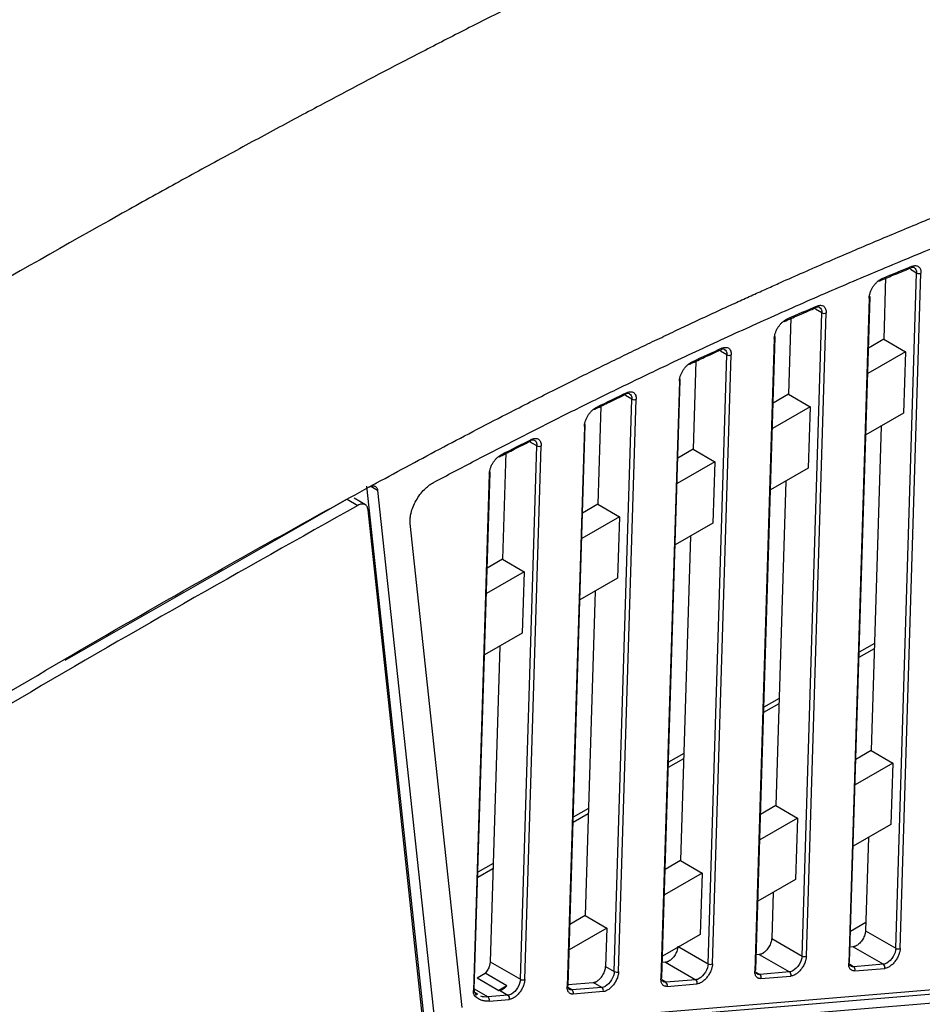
# Model space of a CAD drawing. Header units: millimetres. Extents: x -0.57 to 0.95, y -0.4 to 0.71.
# Tile 185 of 256: x 0.7953 to 0.8543, y -0.1688 to -0.1045. Entities that reach past the tile are written whole.
import ezdxf

# ---------------------------------------------------------------- set-up
doc = ezdxf.new("R2010")
doc.units = ezdxf.units.MM
doc.layers.add('FORMAT', color=7, linetype='Continuous')

msp = doc.modelspace()

# ---------------------------------------------------------------- linework, layer by layer
at = {"layer": 'FORMAT', "color": 7, "linetype": 'Continuous', "lineweight": 25}
for p, q in [((0.85391, -0.12105), (0.853502, -0.120815)), ((0.853542, -0.12071), (0.853554, -0.120706)), ((0.851499, -0.121556), (0.851577, -0.121517)), ((0.851886, -0.12132), (0.851761, -0.125376)), ((0.852553, -0.165165), (0.85391, -0.12105)), ((0.852836, -0.165171), (0.854193, -0.121056)), ((0.850809, -0.122681), (0.849472, -0.166149)), ((0.84953, -0.166067), (0.850867, -0.122599)), ((0.847718, -0.123643), (0.847306, -0.123405)), ((0.845692, -0.123972), (0.845539, -0.128968)), ((0.846425, -0.165673), (0.847718, -0.123643)), ((0.846708, -0.165678), (0.848001, -0.123649)), ((0.845306, -0.124198), (0.845373, -0.124164)), ((0.844616, -0.125323), (0.843344, -0.166656)), ((0.843403, -0.166575), (0.844674, -0.125242)), ((0.851761, -0.125376), (0.850764, -0.125952)), ((0.851761, -0.125376), (0.853176, -0.126193)), ((0.840298, -0.16618), (0.841522, -0.12639)), ((0.840581, -0.166186), (0.841804, -0.126396)), ((0.841522, -0.12639), (0.841104, -0.126149)), ((0.853176, -0.126193), (0.850713, -0.127614)), ((0.853176, -0.126193), (0.853052, -0.130204)), ((0.839065, -0.126954), (0.839216, -0.126884)), ((0.839108, -0.126994), (0.839164, -0.126965)), ((0.839493, -0.126813), (0.839316, -0.132561)), ((0.838418, -0.128118), (0.837217, -0.167163)), ((0.837275, -0.167082), (0.838476, -0.128037)), ((0.83417, -0.166687), (0.83532, -0.129289)), ((0.834453, -0.166693), (0.835603, -0.129295)), ((0.83532, -0.129289), (0.834895, -0.129043)), ((0.845539, -0.128968), (0.844542, -0.129544)), ((0.845539, -0.128968), (0.846953, -0.129785)), ((0.832905, -0.129941), (0.83295, -0.129917)), ((0.833291, -0.129752), (0.833094, -0.136153)), ((0.846953, -0.129785), (0.844491, -0.131207)), ((0.846953, -0.129785), (0.84683, -0.133796)), ((0.853052, -0.130204), (0.85059, -0.131626)), ((0.832215, -0.131065), (0.831089, -0.167671)), ((0.831148, -0.16759), (0.832273, -0.130984)), ((0.851587, -0.13105), (0.850934, -0.152253)), ((0.828043, -0.167195), (0.829115, -0.132339)), ((0.828325, -0.1672), (0.829397, -0.132345)), ((0.829115, -0.132339), (0.828681, -0.132089)), ((0.826698, -0.133038), (0.826731, -0.133021)), ((0.826739, -0.132953), (0.826781, -0.13293)), ((0.827085, -0.13278), (0.826871, -0.139745)), ((0.839316, -0.132561), (0.838319, -0.133136)), ((0.839316, -0.132561), (0.840731, -0.133377)), ((0.840731, -0.133377), (0.838268, -0.134799)), ((0.840731, -0.133377), (0.840607, -0.137389)), ((0.84683, -0.133796), (0.844367, -0.135218)), ((0.826008, -0.134163), (0.824969, -0.167931)), ((0.825028, -0.167849), (0.826066, -0.134082)), ((0.821774, -0.169927), (0.81802, -0.134973)), ((0.818713, -0.135259), (0.818262, -0.134998)), ((0.845364, -0.134642), (0.844712, -0.155845)), ((0.818713, -0.135259), (0.822481, -0.170335)), ((0.816722, -0.13582), (0.798301, -0.146356)), ((0.816722, -0.13582), (0.817429, -0.136228)), ((0.817914, -0.13619), (0.817181, -0.135767)), ((0.833094, -0.136153), (0.832097, -0.136728)), ((0.833094, -0.136153), (0.834508, -0.136969)), ((0.821778, -0.170856), (0.81809, -0.136519)), ((0.834508, -0.136969), (0.832046, -0.138391)), ((0.834508, -0.136969), (0.834385, -0.140981)), ((0.824239, -0.169033), (0.820843, -0.137419)), ((0.840607, -0.137389), (0.838145, -0.13881)), ((0.839142, -0.138235), (0.83849, -0.159438)), ((0.826871, -0.139745), (0.825874, -0.140321)), ((0.826871, -0.139745), (0.828286, -0.140562)), ((0.828286, -0.140562), (0.825823, -0.141983)), ((0.828286, -0.140562), (0.828162, -0.144573)), ((0.834385, -0.140981), (0.831922, -0.142402)), ((0.832919, -0.141827), (0.832267, -0.16303)), ((0.828162, -0.144573), (0.8257, -0.145995)), ((0.85115, -0.145253), (0.850153, -0.145828)), ((0.826697, -0.145419), (0.826062, -0.166051)), ((0.851139, -0.145597), (0.850142, -0.146172)), ((0.844917, -0.149189), (0.84392, -0.149764)), ((0.844927, -0.148845), (0.84393, -0.14942)), ((0.838705, -0.152437), (0.837708, -0.153012)), ((0.850934, -0.152253), (0.849938, -0.152829)), ((0.850934, -0.152253), (0.852349, -0.15307)), ((0.838694, -0.152781), (0.837697, -0.153357)), ((0.852349, -0.15307), (0.849886, -0.154491)), ((0.852349, -0.15307), (0.852226, -0.157081)), ((0.832482, -0.156029), (0.831485, -0.156604)), ((0.844712, -0.155845), (0.843715, -0.156421)), ((0.844712, -0.155845), (0.846126, -0.156662)), ((0.832472, -0.156373), (0.831475, -0.156949)), ((0.846126, -0.156662), (0.843664, -0.158083)), ((0.846126, -0.156662), (0.846003, -0.160673)), ((0.852226, -0.157081), (0.849763, -0.158503)), ((0.85076, -0.157927), (0.850572, -0.164022)), ((0.83849, -0.159438), (0.837493, -0.160013)), ((0.83849, -0.159438), (0.839904, -0.160254)), ((0.826249, -0.159965), (0.825252, -0.160541)), ((0.82626, -0.159621), (0.825263, -0.160197)), ((0.839904, -0.160254), (0.837441, -0.161676)), ((0.839904, -0.160254), (0.839781, -0.164266)), ((0.846003, -0.160673), (0.843541, -0.162095)), ((0.844537, -0.161519), (0.844445, -0.164529)), ((0.832267, -0.16303), (0.83127, -0.163605)), ((0.832267, -0.16303), (0.833681, -0.163846)), ((0.825425, -0.170312), (0.905531, -0.163678)), ((0.825509, -0.170581), (0.905891, -0.163925)), ((0.833681, -0.163846), (0.831219, -0.165268)), ((0.833681, -0.163846), (0.833604, -0.166361)), ((0.849593, -0.164038), (0.85059, -0.163462)), ((0.850572, -0.164022), (0.852553, -0.165165)), ((0.906806, -0.164454), (0.826425, -0.17111)), ((0.839781, -0.164266), (0.837318, -0.165687)), ((0.844445, -0.164529), (0.846425, -0.165673)), ((0.838381, -0.165073), (0.840298, -0.16618)), ((0.849762, -0.165067), (0.849561, -0.165084)), ((0.849762, -0.165067), (0.851738, -0.166208)), ((0.843635, -0.165575), (0.843433, -0.165591)), ((0.843635, -0.165575), (0.845611, -0.166715)), ((0.826062, -0.166051), (0.828043, -0.167195)), ((0.833604, -0.166361), (0.83417, -0.166687)), ((0.837507, -0.166082), (0.837305, -0.166099)), ((0.837507, -0.166082), (0.839483, -0.167223)), ((0.849788, -0.166369), (0.84952, -0.166214)), ((0.851738, -0.166208), (0.849788, -0.166369)), ((0.849873, -0.166639), (0.851823, -0.166478)), ((0.825217, -0.1671), (0.825738, -0.166799)), ((0.825217, -0.1671), (0.826631, -0.167916)), ((0.827152, -0.167616), (0.825738, -0.166799)), ((0.837533, -0.167384), (0.837265, -0.167229)), ((0.839483, -0.167223), (0.837533, -0.167384)), ((0.843661, -0.166877), (0.843392, -0.166722)), ((0.845611, -0.166715), (0.843661, -0.166877)), ((0.843746, -0.167146), (0.845695, -0.166985)), ((0.82592, -0.168346), (0.825037, -0.167836)), ((0.827152, -0.167616), (0.826631, -0.167916)), ((0.831406, -0.167892), (0.831137, -0.167736)), ((0.831149, -0.167542), (0.832794, -0.167406)), ((0.833355, -0.16773), (0.831406, -0.167892)), ((0.833355, -0.16773), (0.832794, -0.167406)), ((0.837618, -0.167654), (0.839568, -0.167492)), ((0.825259, -0.168189), (0.825076, -0.168087)), ((0.827228, -0.168238), (0.82592, -0.168346)), ((0.826005, -0.168615), (0.827312, -0.168507)), ((0.826631, -0.167916), (0.826666, -0.167913)), ((0.826666, -0.167913), (0.827228, -0.168238)), ((0.83344, -0.168), (0.83149, -0.168161))]:
    msp.add_line(p, q, dxfattribs=at)
at = {"layer": 'FORMAT', "color": 7, "linetype": 'Continuous', "lineweight": 25, "flags": 128}
msp.add_lwpolyline([(0.851529, -0.121523), (0.851508, -0.121518), (0.851491, -0.121511)], dxfattribs=at)
at = {"layer": 'FORMAT', "color": 7, "linetype": 'Continuous', "lineweight": 25}
for centre, radius, start, end in [((0.853497, -0.1206), 0.0001197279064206, 298.374949, 355.749165), ((0.851458, -0.121482), 8.2973285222e-05, 249.843392, 8.245825), ((0.851527, -0.121413), 0.0001152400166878, 295.950543, 356.918452), ((0.854056, -0.12079), 0.0002984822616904, 240.577995, 297.134221), ((0.850776, -0.122598), 8.88013980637e-05, 291.593826, 45.568911), ((0.847294, -0.123202), 0.0001162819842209, 299.181692, 356.848145), ((0.845265, -0.124124), 8.29732852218e-05, 249.843392, 8.245825), ((0.84534, -0.124052), 0.0001198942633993, 245.012974, 266.372589), ((0.845322, -0.124064), 0.0001119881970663, 297.131768, 358.02432), ((0.847865, -0.123383), 0.0002984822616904, 240.577995, 297.134221), ((0.844583, -0.12524), 8.88013980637e-05, 291.593826, 45.568911), ((0.841086, -0.125958), 0.0001128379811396, 299.973035, 357.974764), ((0.841668, -0.12613), 0.0002984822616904, 240.577995, 297.134221), ((0.839067, -0.12692), 8.2973285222e-05, 249.843392, 8.245825), ((0.839129, -0.126857), 0.0001154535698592, 246.357316, 270.811301), ((0.839112, -0.126869), 0.000108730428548, 298.290047, 359.160085), ((0.838385, -0.128036), 8.88013980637e-05, 291.593826, 45.568911), ((0.834873, -0.128866), 0.000109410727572, 300.747501, 359.127223), ((0.835467, -0.129029), 0.0002984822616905, 240.577995, 297.134221), ((0.832864, -0.129867), 8.2973285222e-05, 249.843392, 8.245825), ((0.832914, -0.129814), 0.0001109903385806, 247.598665, 275.371498), ((0.832898, -0.129825), 0.0001054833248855, 299.410532, 0.322478), ((0.832182, -0.130983), 8.88013980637e-05, 291.593826, 45.568911), ((0.828656, -0.131926), 0.0001059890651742, 301.509577, 0.312532), ((0.829261, -0.132079), 0.0002984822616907, 240.577995, 297.134221), ((0.826657, -0.132965), 8.29732852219e-05, 249.843392, 8.245825), ((0.826693, -0.132927), 0.0001023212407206, 248.092851, 280.792828), ((0.826679, -0.132932), 0.0001022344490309, 300.535881, 1.521807), ((0.825975, -0.13408), 8.88013980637e-05, 291.593826, 45.568911), ((0.8527, -0.164905), 0.0002984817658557, 240.577963, 297.134605), ((0.846572, -0.165413), 0.0002984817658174, 240.577963, 297.134605), ((0.840444, -0.16592), 0.000298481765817, 240.577963, 297.134605), ((0.843301, -0.166563), 0.0001022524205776, 294.88078, 353.472252), ((0.849429, -0.166056), 0.0001022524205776, 294.88078, 353.472252), ((0.849656, -0.166559), 0.000231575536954, 339.838433, 55.046686), ((0.851605, -0.166398), 0.0002315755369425, 339.838433, 55.046686), ((0.828189, -0.166935), 0.0002984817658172, 240.577963, 297.134605), ((0.834317, -0.166427), 0.0002984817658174, 240.577963, 297.134605), ((0.837174, -0.167071), 0.0001022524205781, 294.88078, 353.472252), ((0.83935, -0.167413), 0.0002315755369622, 339.838433, 55.046686), ((0.843528, -0.167067), 0.0002315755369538, 339.838433, 55.046686), ((0.845478, -0.166905), 0.0002315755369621, 339.838433, 55.046686), ((0.824926, -0.167838), 0.000102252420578, 294.88078, 353.472252), ((0.831046, -0.167578), 0.0001022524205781, 294.88078, 353.472252), ((0.831273, -0.168081), 0.0002315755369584, 339.838433, 55.046686), ((0.833223, -0.16792), 0.0002315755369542, 339.838433, 55.046686), ((0.837401, -0.167574), 0.000231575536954, 339.838433, 55.046686), ((0.824967, -0.168225), 0.0001800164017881, 320.443338, 37.36506), ((0.825788, -0.168536), 0.0002315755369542, 339.838433, 55.046686), ((0.827095, -0.168427), 0.0002315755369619, 339.838433, 55.046686)]:
    msp.add_arc(centre, radius, start, end, dxfattribs=at)
for points, knots in [([(0.8377182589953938, -0.0985971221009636), (0.8373000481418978, -0.0987962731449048), (0.8362674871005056, -0.0992879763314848), (0.8344227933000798, -0.1001763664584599), (0.831986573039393, -0.1013632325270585), (0.8292195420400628, -0.1027319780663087), (0.8263078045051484, -0.1041949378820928), (0.823439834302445, -0.1056553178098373), (0.8215133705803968, -0.1066533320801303), (0.8205454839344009, -0.1071547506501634)], [0, 0, 0, 0, 0.0733806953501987, 0.1811766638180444, 0.3233894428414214, 0.5000216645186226, 0.6650626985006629, 0.83172206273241, 1, 1, 1, 1]), ([(0.8223546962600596, -0.1347412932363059), (0.8228086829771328, -0.134500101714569), (0.8237171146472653, -0.1340174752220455), (0.8250798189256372, -0.1333026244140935), (0.8264434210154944, -0.1325939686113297), (0.8278078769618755, -0.1318921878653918), (0.8291731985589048, -0.1311970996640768), (0.8305393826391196, -0.130508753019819), (0.8319064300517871, -0.1298271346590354), (0.8332743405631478, -0.1291522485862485), (0.8346431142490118, -0.1284840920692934), (0.8360127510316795, -0.1278226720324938), (0.8381779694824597, -0.126788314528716), (0.841135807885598, -0.1254044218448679), (0.8448815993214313, -0.1237063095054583), (0.8486207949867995, -0.1220656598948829), (0.8520175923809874, -0.1206249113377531), (0.855073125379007, -0.1193677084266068), (0.8577884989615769, -0.1182797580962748), (0.8604976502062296, -0.1172236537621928), (0.8632005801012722, -0.1161993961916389), (0.8658972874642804, -0.1152069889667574), (0.8685877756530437, -0.1142464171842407), (0.8712720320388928, -0.1133177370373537), (0.8739501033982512, -0.1124207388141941), (0.8766218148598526, -0.1115562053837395), (0.8792878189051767, -0.1107212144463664), (0.8810594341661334, -0.1101916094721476), (0.8819453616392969, -0.1099267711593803)], [0, 0, 0, 0, 0.0225214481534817, 0.0450656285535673, 0.0676330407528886, 0.0902241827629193, 0.1128395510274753, 0.1354796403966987, 0.1581449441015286, 0.1808359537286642, 0.2035531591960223, 0.2262970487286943, 0.2490681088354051, 0.3114801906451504, 0.3738940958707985, 0.4363200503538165, 0.4987682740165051, 0.544393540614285, 0.5899950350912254, 0.6355767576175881, 0.6811427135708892, 0.726696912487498, 0.7722433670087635, 0.8177860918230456, 0.8633291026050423, 0.9088764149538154, 0.9544320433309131, 1, 1, 1, 1]), ([(0.8149642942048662, -0.1100927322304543), (0.8144599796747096, -0.1103616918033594), (0.8134396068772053, -0.110905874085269), (0.8118890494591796, -0.1117392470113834), (0.810301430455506, -0.1125973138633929), (0.808676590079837, -0.1134808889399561), (0.8070141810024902, -0.1143900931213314), (0.8053153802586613, -0.1153251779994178), (0.803580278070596, -0.1162859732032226), (0.8024108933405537, -0.1169389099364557), (0.8018202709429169, -0.1172686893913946)], [0, 0, 0, 0, 0.1155874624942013, 0.2338665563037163, 0.3548339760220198, 0.4784859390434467, 0.6048190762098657, 0.7338464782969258, 0.8655735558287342, 1, 1, 1, 1]), ([(0.8450175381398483, -0.1216681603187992), (0.8455190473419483, -0.1214459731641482), (0.8465229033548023, -0.1210012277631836), (0.8480284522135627, -0.120344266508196), (0.849535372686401, -0.119694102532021), (0.8510435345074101, -0.1190514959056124), (0.8525528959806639, -0.118416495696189), (0.854063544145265, -0.1177884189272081), (0.8550703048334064, -0.1173766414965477), (0.8555741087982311, -0.1171705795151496)], [0, 0, 0, 0, 0.1421408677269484, 0.2845191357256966, 0.4271356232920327, 0.5699911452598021, 0.7130865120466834, 0.8564225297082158, 0.9999999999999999, 0.9999999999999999, 0.9999999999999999, 0.9999999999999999]), ([(0.8515804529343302, -0.1215157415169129), (0.851878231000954, -0.1213925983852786), (0.8525363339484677, -0.1211204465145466), (0.8531938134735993, -0.120852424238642), (0.8535537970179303, -0.1207056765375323)], [0, 0, 0, 0, 0.4524794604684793, 1, 1, 1, 1]), ([(0.8536000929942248, -0.12065992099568), (0.8536007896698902, -0.1206597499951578), (0.8536599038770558, -0.1206452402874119), (0.8537203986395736, -0.1206538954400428), (0.8537562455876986, -0.12069343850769), (0.8537587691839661, -0.1206962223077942)], [0, 0, 0, 0, 0.0109646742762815, 0.930372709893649, 1, 1, 1, 1]), ([(0.8536163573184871, -0.120609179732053), (0.8536362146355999, -0.1206016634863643), (0.8536757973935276, -0.1205866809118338), (0.8537334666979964, -0.1205723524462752), (0.8537894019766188, -0.120564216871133), (0.8538633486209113, -0.1205622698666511), (0.8539507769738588, -0.1205776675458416), (0.854040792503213, -0.120626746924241), (0.8541128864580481, -0.1207031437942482), (0.8541619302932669, -0.1208036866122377), (0.854190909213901, -0.1209211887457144), (0.8541920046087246, -0.1210107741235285), (0.8541925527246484, -0.1210556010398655)], [0, 0, 0, 0, 0.0606529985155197, 0.1209031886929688, 0.1812006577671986, 0.2419944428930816, 0.3708152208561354, 0.500018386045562, 0.6288673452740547, 0.7580972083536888, 0.8789561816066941, 1, 1, 1, 1]), ([(0.8537587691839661, -0.1206962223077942), (0.8537999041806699, -0.1207293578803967), (0.8538653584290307, -0.1207820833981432), (0.8539068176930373, -0.120915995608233), (0.8539087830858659, -0.1210044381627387), (0.8539097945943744, -0.1210499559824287)], [0, 0, 0, 0, 0.4508309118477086, 0.7173647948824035, 1, 1, 1, 1]), ([(0.8508087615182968, -0.1226805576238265), (0.8508101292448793, -0.1226549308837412), (0.8508128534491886, -0.1226038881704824), (0.8508248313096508, -0.1225235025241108), (0.8508426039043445, -0.1224410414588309), (0.8508757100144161, -0.1223244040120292), (0.8509340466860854, -0.1221724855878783), (0.8510298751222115, -0.1219921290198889), (0.8511453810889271, -0.1218227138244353), (0.8512733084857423, -0.1216770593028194), (0.8514067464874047, -0.1215552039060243), (0.8514957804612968, -0.1214985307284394), (0.8515403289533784, -0.1214701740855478)], [0, 0, 0, 0, 0.0602749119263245, 0.1200540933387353, 0.1798759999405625, 0.2402779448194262, 0.3700885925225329, 0.5002277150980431, 0.6300074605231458, 0.7601156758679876, 0.8799729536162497, 1, 1, 1, 1]), ([(0.8515403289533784, -0.1214701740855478), (0.8515573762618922, -0.1214606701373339), (0.8515914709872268, -0.1214416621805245), (0.8516251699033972, -0.1214269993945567), (0.8516420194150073, -0.1214196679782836)], [0, 0, 0, 0, 0.4999984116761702, 1, 1, 1, 1]), ([(0.827393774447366, -0.1301293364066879), (0.82788595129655, -0.1298776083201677), (0.8288561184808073, -0.129381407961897), (0.8302892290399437, -0.1286583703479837), (0.8316791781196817, -0.1279639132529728), (0.8330259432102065, -0.1272980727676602), (0.8343295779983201, -0.126659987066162), (0.8355901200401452, -0.1260490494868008), (0.8368076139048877, -0.1254646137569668), (0.8379821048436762, -0.1249060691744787), (0.8391136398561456, -0.1243728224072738), (0.8402022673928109, -0.1238642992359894), (0.8412480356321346, -0.1233799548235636), (0.8422509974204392, -0.1229192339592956), (0.8432111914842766, -0.1224817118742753), (0.8441287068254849, -0.1220666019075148), (0.8447259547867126, -0.1217988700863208), (0.8450175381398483, -0.1216681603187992)], [0, 0, 0, 0, 0.0835128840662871, 0.1646185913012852, 0.2433173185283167, 0.319609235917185, 0.3934944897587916, 0.4649732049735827, 0.5340454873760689, 0.6007114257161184, 0.6649710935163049, 0.7268245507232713, 0.7862718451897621, 0.8433130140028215, 0.8979480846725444, 0.9501770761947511, 1, 1, 1, 1]), ([(0.845375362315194, -0.1241630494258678), (0.8456733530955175, -0.1240325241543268), (0.8463319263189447, -0.1237440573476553), (0.8469899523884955, -0.1234596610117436), (0.84735023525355, -0.1233039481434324)], [0, 0, 0, 0, 0.4524793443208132, 1, 1, 1, 1]), ([(0.8472500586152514, -0.123294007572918), (0.8473010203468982, -0.1232777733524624), (0.8474120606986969, -0.1232424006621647), (0.8475245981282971, -0.1232455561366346), (0.8475623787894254, -0.1232867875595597), (0.8475660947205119, -0.1232908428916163)], [0, 0, 0, 0, 0.4333701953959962, 0.9442689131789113, 1, 1, 1, 1]), ([(0.8474097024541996, -0.1232087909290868), (0.8474299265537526, -0.1232006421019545), (0.8474702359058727, -0.1231844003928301), (0.8475290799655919, -0.1231683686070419), (0.8475862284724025, -0.1231586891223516), (0.8476619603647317, -0.1231548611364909), (0.8477517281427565, -0.1231684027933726), (0.8478443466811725, -0.1232163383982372), (0.8479186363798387, -0.1232925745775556), (0.8479691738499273, -0.1233938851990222), (0.8479990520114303, -0.1235127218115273), (0.8480002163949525, -0.1236035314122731), (0.8480007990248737, -0.1236489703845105)], [0, 0, 0, 0, 0.0605981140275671, 0.1207801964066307, 0.1810087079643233, 0.2417450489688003, 0.3706944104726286, 0.500020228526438, 0.6289982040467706, 0.7583513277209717, 0.8790847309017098, 1, 1, 1, 1]), ([(0.8475660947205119, -0.1232908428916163), (0.8476070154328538, -0.1233227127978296), (0.8476728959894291, -0.1233740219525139), (0.8477148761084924, -0.1235075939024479), (0.8477169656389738, -0.1235972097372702), (0.8477180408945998, -0.1236433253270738)], [0, 0, 0, 0, 0.44314757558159, 0.7134482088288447, 1, 1, 1, 1]), ([(0.8446155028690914, -0.1253228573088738), (0.8446168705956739, -0.1252972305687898), (0.8446195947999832, -0.1252461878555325), (0.8446315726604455, -0.125165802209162), (0.8446493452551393, -0.1250833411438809), (0.8446824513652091, -0.1249667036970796), (0.8447407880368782, -0.1248147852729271), (0.8448366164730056, -0.1246344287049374), (0.8449521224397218, -0.1244650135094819), (0.8450800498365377, -0.1243193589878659), (0.8452134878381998, -0.1241975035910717), (0.8453025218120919, -0.1241408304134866), (0.845347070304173, -0.1241124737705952)], [0, 0, 0, 0, 0.0602749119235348, 0.1200540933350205, 0.1798759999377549, 0.2402779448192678, 0.3700885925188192, 0.5002277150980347, 0.6300074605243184, 0.760115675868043, 0.8799729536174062, 1, 1, 1, 1]), ([(0.845347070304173, -0.1241124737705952), (0.8453616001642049, -0.1241043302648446), (0.8453906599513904, -0.1240880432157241), (0.8454194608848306, -0.1240748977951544), (0.8454338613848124, -0.1240683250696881)], [0, 0, 0, 0, 0.4999988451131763, 1, 1, 1, 1]), ([(0.8391654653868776, -0.1269637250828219), (0.839463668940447, -0.1268258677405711), (0.8401227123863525, -0.1265211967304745), (0.840781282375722, -0.1262205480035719), (0.8411418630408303, -0.1260559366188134)], [0, 0, 0, 0, 0.4524793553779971, 1, 1, 1, 1]), ([(0.8411862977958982, -0.126004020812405), (0.8411898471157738, -0.1260029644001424), (0.8412543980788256, -0.1259837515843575), (0.8413240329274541, -0.1259910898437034), (0.8413638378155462, -0.1260335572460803), (0.8413687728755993, -0.1260388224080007)], [0, 0, 0, 0, 0.0484983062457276, 0.8820316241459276, 1, 1, 1, 1]), ([(0.841198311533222, -0.1259621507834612), (0.8412188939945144, -0.1259533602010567), (0.8412599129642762, -0.1259358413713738), (0.8413199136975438, -0.1259180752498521), (0.8413782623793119, -0.1259068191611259), (0.841455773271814, -0.1259010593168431), (0.8415478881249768, -0.1259126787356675), (0.8416431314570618, -0.1259594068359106), (0.8417196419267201, -0.126035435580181), (0.8417716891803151, -0.1261374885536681), (0.8418024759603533, -0.1262576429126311), (0.8418037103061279, -0.1263496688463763), (0.84180432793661, -0.1263957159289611)], [0, 0, 0, 0, 0.060542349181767, 0.120655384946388, 0.1808140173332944, 0.2414920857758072, 0.3705717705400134, 0.5000221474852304, 0.6291308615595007, 0.7586091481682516, 0.8792150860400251, 1, 1, 1, 1]), ([(0.8413687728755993, -0.1260388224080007), (0.8414094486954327, -0.1260694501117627), (0.8414757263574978, -0.1261193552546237), (0.8415182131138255, -0.1262525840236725), (0.8415204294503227, -0.1263433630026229), (0.8415215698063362, -0.1263900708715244)], [0, 0, 0, 0, 0.4354488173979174, 0.7095254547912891, 1, 1, 1, 1]), ([(0.8384175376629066, -0.128118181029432), (0.8384189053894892, -0.1280925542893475), (0.8384216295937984, -0.1280415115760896), (0.8384336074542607, -0.1279611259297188), (0.8384513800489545, -0.1278786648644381), (0.8384844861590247, -0.1277620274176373), (0.8385428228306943, -0.1276101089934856), (0.8386386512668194, -0.1274297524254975), (0.838754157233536, -0.1272603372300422), (0.8388820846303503, -0.1271146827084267), (0.8390155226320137, -0.1269928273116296), (0.839104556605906, -0.1269361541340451), (0.8391491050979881, -0.1269077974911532)], [0, 0, 0, 0, 0.0602749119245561, 0.1200540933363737, 0.1798759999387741, 0.2402779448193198, 0.3700885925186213, 0.5002277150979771, 0.6300074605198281, 0.7601156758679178, 0.8799729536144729, 1, 1, 1, 1]), ([(0.8391491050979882, -0.1269077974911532), (0.8391611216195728, -0.1269010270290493), (0.839185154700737, -0.1268874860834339), (0.8392090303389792, -0.1268760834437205), (0.8392209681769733, -0.1268703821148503)], [0, 0, 0, 0, 0.4999992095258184, 1, 1, 1, 1]), ([(0.8329508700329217, -0.1299165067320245), (0.8332492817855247, -0.1297713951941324), (0.8339087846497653, -0.1294506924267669), (0.8345678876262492, -0.1291339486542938), (0.8349287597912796, -0.1289605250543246)], [0, 0, 0, 0, 0.4524798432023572, 1, 1, 1, 1]), ([(0.8349721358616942, -0.128905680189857), (0.8349771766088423, -0.1289040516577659), (0.8350444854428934, -0.1288823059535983), (0.835118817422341, -0.128888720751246), (0.8351606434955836, -0.1289325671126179), (0.835166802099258, -0.1289390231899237)], [0, 0, 0, 0, 0.0645748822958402, 0.8622650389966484, 1, 1, 1, 1]), ([(0.8349822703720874, -0.1288681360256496), (0.8350032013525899, -0.1288586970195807), (0.8350449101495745, -0.1288398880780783), (0.8351060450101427, -0.1288203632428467), (0.8351655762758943, -0.1288075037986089), (0.8352448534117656, -0.1287997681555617), (0.8353393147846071, -0.1288094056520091), (0.8354371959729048, -0.1288548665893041), (0.8355159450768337, -0.1289306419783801), (0.8355695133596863, -0.1290334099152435), (0.8356012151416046, -0.1291548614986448), (0.8356025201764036, -0.1292480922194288), (0.8356031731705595, -0.1292947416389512)], [0, 0, 0, 0, 0.0604858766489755, 0.1205291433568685, 0.1806171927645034, 0.2412363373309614, 0.370447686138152, 0.5000241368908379, 0.6292649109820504, 0.758869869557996, 0.8793468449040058, 1, 1, 1, 1]), ([(0.835166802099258, -0.1289390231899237), (0.8352072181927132, -0.1289684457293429), (0.8352738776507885, -0.1290169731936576), (0.8353168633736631, -0.1291498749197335), (0.8353192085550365, -0.1292418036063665), (0.8353204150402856, -0.1292890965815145)], [0, 0, 0, 0, 0.4278413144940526, 0.7056513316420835, 1, 1, 1, 1]), ([(0.8322149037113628, -0.1310652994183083), (0.8322162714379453, -0.1310396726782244), (0.8322189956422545, -0.1309886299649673), (0.8322309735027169, -0.130908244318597), (0.8322487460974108, -0.1308257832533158), (0.8322818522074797, -0.1307091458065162), (0.8323401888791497, -0.1305572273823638), (0.8324360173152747, -0.1303768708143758), (0.8325515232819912, -0.1302074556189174), (0.8326794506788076, -0.1300618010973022), (0.832812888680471, -0.1299399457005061), (0.8329019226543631, -0.1298832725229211), (0.8329464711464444, -0.1298549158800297)], [0, 0, 0, 0, 0.0602749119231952, 0.120054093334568, 0.179875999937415, 0.2402779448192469, 0.3700885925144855, 0.5002277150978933, 0.6300074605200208, 0.76011567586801, 0.8799729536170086, 1, 1, 1, 1]), ([(0.8329464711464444, -0.1298549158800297), (0.8329559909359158, -0.1298495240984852), (0.8329750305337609, -0.1298387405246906), (0.8329939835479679, -0.1298292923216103), (0.8330034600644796, -0.1298245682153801)], [0, 0, 0, 0, 0.499999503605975, 1, 1, 1, 1]), ([(0.8186510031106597, -0.1347593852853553), (0.8201121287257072, -0.1339632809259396), (0.821571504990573, -0.1331776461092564), (0.824485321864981, -0.131633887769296), (0.8259399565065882, -0.1308754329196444), (0.827393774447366, -0.1301293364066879)], [0, 0, 0, 0, 0.5, 0.5, 1, 1, 1, 1]), ([(0.8287615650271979, -0.1319252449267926), (0.8287828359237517, -0.1319151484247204), (0.8288252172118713, -0.1318950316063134), (0.8288874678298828, -0.1318737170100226), (0.8289481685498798, -0.1318592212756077), (0.8290292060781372, -0.1318494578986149), (0.8291260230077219, -0.1318570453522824), (0.8292265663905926, -0.1319011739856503), (0.8293075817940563, -0.1319766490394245), (0.8293626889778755, -0.1320801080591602), (0.8293953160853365, -0.1322028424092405), (0.8293966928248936, -0.1322972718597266), (0.829397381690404, -0.1323445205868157)], [0, 0, 0, 0, 0.060428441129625, 0.1204009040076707, 0.1804173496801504, 0.2409766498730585, 0.3703216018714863, 0.5000262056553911, 0.6294009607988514, 0.7591346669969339, 0.8794806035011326, 1, 1, 1, 1]), ([(0.8267315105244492, -0.1330202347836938), (0.8270301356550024, -0.1328678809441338), (0.8276901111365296, -0.1325311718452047), (0.8283497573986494, -0.132198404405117), (0.8287109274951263, -0.1320162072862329)], [0, 0, 0, 0, 0.4524791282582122, 1, 1, 1, 1]), ([(0.8287531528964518, -0.1319585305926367), (0.8287597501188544, -0.1319562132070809), (0.8288300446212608, -0.1319315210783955), (0.8289215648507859, -0.1319515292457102), (0.8289863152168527, -0.1319979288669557), (0.8290095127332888, -0.1320145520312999)], [0, 0, 0, 0, 0.0623235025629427, 0.6640672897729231, 1, 1, 1, 1]), ([(0.8290154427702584, -0.1320205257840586), (0.8290262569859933, -0.1320325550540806), (0.8290478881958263, -0.1320566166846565), (0.8290732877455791, -0.1321016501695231), (0.8290932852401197, -0.1321524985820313), (0.8291070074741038, -0.1322093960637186), (0.8291149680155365, -0.1322712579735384), (0.8291147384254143, -0.1323163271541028), (0.8291146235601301, -0.1323388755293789)], [0, 0, 0, 0, 0.1665015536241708, 0.3330458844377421, 0.4996518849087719, 0.6663121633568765, 0.8330540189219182, 1, 1, 1, 1]), ([(0.8260076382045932, -0.134163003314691), (0.8260090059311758, -0.1341373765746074), (0.826011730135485, -0.1340863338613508), (0.8260237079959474, -0.1340059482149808), (0.8260414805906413, -0.1339234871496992), (0.8260745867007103, -0.1338068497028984), (0.8261329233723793, -0.1336549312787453), (0.826228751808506, -0.133474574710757), (0.826344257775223, -0.1333051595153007), (0.8264721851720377, -0.133159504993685), (0.8266056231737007, -0.1330376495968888), (0.8266946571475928, -0.1329809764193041), (0.8267392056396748, -0.1329526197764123)], [0, 0, 0, 0, 0.0602749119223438, 0.1200540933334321, 0.1798759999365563, 0.2402779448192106, 0.3700885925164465, 0.5002277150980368, 0.6300074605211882, 0.7601156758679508, 0.8799729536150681, 1, 1, 1, 1]), ([(0.8082695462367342, -0.1405374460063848), (0.8099213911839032, -0.1396024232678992), (0.8115733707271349, -0.1386750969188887), (0.8148753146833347, -0.1368335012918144), (0.8165252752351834, -0.1359206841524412), (0.8181731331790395, -0.1350206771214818)], [0, 0, 0, 0, 0.5, 0.5, 1, 1, 1, 1]), ([(0.8181832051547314, -0.1350265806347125), (0.8182055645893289, -0.1350150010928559), (0.8182497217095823, -0.1349921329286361), (0.8183140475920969, -0.1349694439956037), (0.8183754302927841, -0.134956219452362), (0.8184338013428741, -0.1349531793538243), (0.8184891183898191, -0.1349601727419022), (0.818557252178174, -0.134982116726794), (0.8186294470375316, -0.1350314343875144), (0.81869036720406, -0.1351267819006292), (0.8187054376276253, -0.1352142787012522), (0.8187131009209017, -0.1352587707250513)], [0, 0, 0, 0, 0.0848098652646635, 0.167489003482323, 0.2491855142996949, 0.3310888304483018, 0.4143795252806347, 0.5001809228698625, 0.6675989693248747, 0.8309744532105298, 1, 1, 1, 1]), ([(0.820842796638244, -0.1374191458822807), (0.8208397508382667, -0.1373843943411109), (0.820833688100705, -0.1373152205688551), (0.8208331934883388, -0.1372059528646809), (0.8208391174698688, -0.1370935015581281), (0.8208520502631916, -0.1369774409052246), (0.8208718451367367, -0.1368578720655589), (0.8209186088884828, -0.1366419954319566), (0.8210208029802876, -0.136321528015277), (0.8212213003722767, -0.1359081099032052), (0.8214742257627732, -0.1355184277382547), (0.8217311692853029, -0.1352206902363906), (0.8219622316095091, -0.1350061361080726), (0.8221578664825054, -0.1348546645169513), (0.8222888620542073, -0.1347792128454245), (0.8223546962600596, -0.1347412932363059)], [0, 0, 0, 0, 0.0399149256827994, 0.0794516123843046, 0.1188019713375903, 0.1581606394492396, 0.1977221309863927, 0.2376779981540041, 0.3688577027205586, 0.5001723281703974, 0.6313184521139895, 0.7625977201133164, 0.841960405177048, 0.9205743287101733, 1, 1, 1, 1]), ([(0.8174292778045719, -0.1362281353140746), (0.8098343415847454, -0.1404997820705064), (0.7946388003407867, -0.149046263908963), (0.7717972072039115, -0.1631950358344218), (0.7489588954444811, -0.1782972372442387), (0.7261625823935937, -0.1944165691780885), (0.7034771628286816, -0.2115043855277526), (0.6809280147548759, -0.2294515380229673), (0.6660535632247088, -0.2421676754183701), (0.6586190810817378, -0.2485233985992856)], [0, 0, 0, 0, 0.1426739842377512, 0.2854544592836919, 0.4284718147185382, 0.5715262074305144, 0.714544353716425, 0.8573248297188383, 1, 1, 1, 1]), ([(0.8180900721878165, -0.1365193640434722), (0.8180733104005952, -0.1364422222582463), (0.8180387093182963, -0.1362829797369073), (0.8178837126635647, -0.1361519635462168), (0.8176724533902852, -0.1361215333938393), (0.8175086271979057, -0.1361933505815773), (0.8174292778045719, -0.1362281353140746)], [0, 0, 0, 0, 0.2422590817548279, 0.5000914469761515, 0.7578687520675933, 0.9999999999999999, 0.9999999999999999, 0.9999999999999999, 0.9999999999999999]), ([(0.8505724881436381, -0.1640218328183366), (0.8505713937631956, -0.1640423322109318), (0.8505692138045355, -0.1640831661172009), (0.8505596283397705, -0.1641474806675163), (0.8505454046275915, -0.1642134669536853), (0.8505189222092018, -0.1643067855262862), (0.8504722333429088, -0.1644283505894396), (0.8503955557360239, -0.1645726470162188), (0.8503031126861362, -0.1647082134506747), (0.8502007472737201, -0.1648247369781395), (0.8500939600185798, -0.1649222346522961), (0.8500227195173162, -0.1649675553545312), (0.8499870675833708, -0.1649902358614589)], [0, 0, 0, 0, 0.0602572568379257, 0.1200298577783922, 0.1798561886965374, 0.2402731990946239, 0.370042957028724, 0.5002269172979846, 0.6299657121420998, 0.760118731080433, 0.8799526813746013, 0.9999999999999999, 0.9999999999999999, 0.9999999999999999, 0.9999999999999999]), ([(0.8444448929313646, -0.1645292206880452), (0.8444437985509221, -0.1645497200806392), (0.8444416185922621, -0.1645905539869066), (0.844432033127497, -0.1646548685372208), (0.8444178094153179, -0.164720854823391), (0.8443913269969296, -0.1648141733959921), (0.8443446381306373, -0.1649357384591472), (0.8442679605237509, -0.1650800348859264), (0.8441755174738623, -0.1652156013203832), (0.8440731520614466, -0.1653321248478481), (0.8439663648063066, -0.1654296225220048), (0.8438951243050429, -0.1654749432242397), (0.8438594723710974, -0.1654976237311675)], [0, 0, 0, 0, 0.0602572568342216, 0.12002985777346, 0.1798561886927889, 0.2402731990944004, 0.3700429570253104, 0.5002269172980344, 0.6299657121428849, 0.7601187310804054, 0.8799526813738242, 1, 1, 1, 1]), ([(0.838317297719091, -0.1650366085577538), (0.8383162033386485, -0.1650571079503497), (0.8383140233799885, -0.1650979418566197), (0.8383044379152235, -0.1651622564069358), (0.8382902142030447, -0.1652282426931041), (0.8382637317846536, -0.1653215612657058), (0.8382170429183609, -0.1654431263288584), (0.8381403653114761, -0.1655874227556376), (0.8380479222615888, -0.1657229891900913), (0.8379455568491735, -0.1658395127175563), (0.8378387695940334, -0.1659370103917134), (0.8377675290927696, -0.1659823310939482), (0.8377318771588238, -0.1660050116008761)], [0, 0, 0, 0, 0.0602572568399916, 0.1200298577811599, 0.1798561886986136, 0.2402731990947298, 0.3700429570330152, 0.5002269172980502, 0.629965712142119, 0.7601187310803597, 0.879952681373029, 1, 1, 1, 1]), ([(0.8499870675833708, -0.1649902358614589), (0.8499675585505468, -0.1650008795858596), (0.8499287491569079, -0.1650220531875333), (0.8498715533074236, -0.1650446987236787), (0.8498156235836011, -0.1650608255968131), (0.8497800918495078, -0.1650651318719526), (0.8497622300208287, -0.1650672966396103)], [0, 0, 0, 0, 0.2513379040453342, 0.4999874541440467, 0.7486433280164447, 1, 1, 1, 1]), ([(0.8528357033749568, -0.1651707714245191), (0.8528343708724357, -0.1651960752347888), (0.8528317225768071, -0.1652463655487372), (0.8528201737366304, -0.165325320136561), (0.8528030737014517, -0.165405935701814), (0.8527798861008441, -0.1654885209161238), (0.85273351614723, -0.1656231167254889), (0.8526469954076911, -0.1658104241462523), (0.8524993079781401, -0.1660316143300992), (0.8523271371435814, -0.1662231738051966), (0.8521658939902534, -0.1663482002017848), (0.852031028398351, -0.1664224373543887), (0.8519235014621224, -0.1664635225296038), (0.851856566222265, -0.1664728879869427), (0.851822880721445, -0.1664776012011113)], [0, 0, 0, 0, 0.0471817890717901, 0.0937719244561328, 0.1401763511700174, 0.1868058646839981, 0.2340653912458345, 0.36699222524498, 0.5001688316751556, 0.633055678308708, 0.7662008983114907, 0.844391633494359, 0.9216892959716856, 1, 1, 1, 1]), ([(0.8525529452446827, -0.1651651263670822), (0.8525464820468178, -0.1653324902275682), (0.8524789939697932, -0.1655338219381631), (0.852260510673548, -0.1658913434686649), (0.8521106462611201, -0.1660453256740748), (0.8519625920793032, -0.166130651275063)], [0, 0, 0, 0, 0.5, 0.5, 1, 1, 1, 1]), ([(0.8438594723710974, -0.1654976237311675), (0.8438399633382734, -0.1655082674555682), (0.8438011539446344, -0.1655294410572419), (0.8437439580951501, -0.1655520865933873), (0.8436880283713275, -0.1655682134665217), (0.8436524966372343, -0.1655725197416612), (0.843634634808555, -0.1655746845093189)], [0, 0, 0, 0, 0.2513379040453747, 0.4999874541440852, 0.7486433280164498, 1, 1, 1, 1]), ([(0.8467081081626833, -0.1656781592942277), (0.8467067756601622, -0.1657034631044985), (0.8467041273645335, -0.1657537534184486), (0.8466925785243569, -0.165832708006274), (0.8466754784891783, -0.165913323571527), (0.8466522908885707, -0.1659959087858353), (0.8466059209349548, -0.1661305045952), (0.846519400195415, -0.1663178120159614), (0.8463717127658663, -0.1665390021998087), (0.8461995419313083, -0.1667305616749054), (0.8460382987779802, -0.1668555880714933), (0.8459034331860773, -0.1669298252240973), (0.8457959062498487, -0.1669709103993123), (0.8457289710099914, -0.1669802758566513), (0.8456952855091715, -0.1669849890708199)], [0, 0, 0, 0, 0.0471817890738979, 0.0937719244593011, 0.1401763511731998, 0.1868058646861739, 0.2340653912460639, 0.3669922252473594, 0.5001688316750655, 0.6330556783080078, 0.7662008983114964, 0.8443916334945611, 0.9216892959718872, 1, 1, 1, 1]), ([(0.8464253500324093, -0.1656725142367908), (0.8464188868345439, -0.1658398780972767), (0.8463513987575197, -0.1660412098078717), (0.8461329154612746, -0.1663987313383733), (0.8459830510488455, -0.1665527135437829), (0.84583499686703, -0.1666380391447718)], [0, 0, 0, 0, 0.5, 0.5, 1, 1, 1, 1]), ([(0.8260621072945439, -0.1660513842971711), (0.826060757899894, -0.1660753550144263), (0.8260580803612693, -0.1661229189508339), (0.8260456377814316, -0.1661980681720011), (0.8260270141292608, -0.1662748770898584), (0.8260016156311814, -0.1663536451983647), (0.8259632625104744, -0.16645056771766), (0.8259075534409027, -0.1665634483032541), (0.825829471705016, -0.1666882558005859), (0.8257686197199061, -0.166761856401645), (0.8257378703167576, -0.1667990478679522)], [0, 0, 0, 0, 0.1007868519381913, 0.1999864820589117, 0.2988120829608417, 0.3984905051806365, 0.5002177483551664, 0.6671359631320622, 0.8317989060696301, 1, 1, 1, 1]), ([(0.8330187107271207, -0.1673289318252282), (0.8330365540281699, -0.1673181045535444), (0.8330720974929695, -0.1672965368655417), (0.8331251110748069, -0.1672573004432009), (0.8331773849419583, -0.16721328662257), (0.8332482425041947, -0.1671455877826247), (0.833334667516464, -0.1670469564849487), (0.833426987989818, -0.1669116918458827), (0.8335038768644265, -0.166767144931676), (0.8335589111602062, -0.1666232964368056), (0.8335947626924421, -0.166484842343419), (0.8336010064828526, -0.1664019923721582), (0.833604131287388, -0.1663605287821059)], [0, 0, 0, 0, 0.0602207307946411, 0.1199583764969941, 0.179752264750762, 0.2401402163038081, 0.36986435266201, 0.5000323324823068, 0.6297868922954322, 0.7599855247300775, 0.879880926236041, 1, 1, 1, 1]), ([(0.8377318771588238, -0.1660050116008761), (0.8377123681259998, -0.1660156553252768), (0.8376735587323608, -0.1660368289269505), (0.8376163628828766, -0.166059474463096), (0.8375604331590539, -0.1660756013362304), (0.8375249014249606, -0.1660799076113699), (0.8375070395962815, -0.1660820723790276)], [0, 0, 0, 0, 0.2513379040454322, 0.4999874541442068, 0.7486433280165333, 1, 1, 1, 1]), ([(0.8405805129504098, -0.1661855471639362), (0.8405791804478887, -0.1662108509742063), (0.84057653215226, -0.1662611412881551), (0.8405649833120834, -0.1663400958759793), (0.8405478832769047, -0.1664207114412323), (0.8405246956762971, -0.1665032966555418), (0.8404783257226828, -0.1666378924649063), (0.8403918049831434, -0.166825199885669), (0.8402441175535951, -0.1670463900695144), (0.840071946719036, -0.1672379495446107), (0.8399107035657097, -0.1673629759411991), (0.8397758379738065, -0.1674372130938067), (0.8396683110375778, -0.1674782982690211), (0.8396013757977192, -0.1674876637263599), (0.8395676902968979, -0.1674923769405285)], [0, 0, 0, 0, 0.047181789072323, 0.0937719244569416, 0.1401763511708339, 0.1868058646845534, 0.2340653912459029, 0.3669922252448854, 0.5001688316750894, 0.6330556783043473, 0.7662008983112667, 0.8443916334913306, 0.9216892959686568, 1, 1, 1, 1]), ([(0.8402977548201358, -0.1661799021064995), (0.8402912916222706, -0.1663472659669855), (0.8402238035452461, -0.1665485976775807), (0.8400053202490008, -0.1669061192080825), (0.8398554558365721, -0.1670601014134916), (0.8397074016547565, -0.1671454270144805)], [0, 0, 0, 0, 0.5, 0.5, 1, 1, 1, 1]), ([(0.8498731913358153, -0.1666390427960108), (0.8498533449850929, -0.1666399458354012), (0.8498137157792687, -0.1666417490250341), (0.849758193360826, -0.1666342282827), (0.8496965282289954, -0.1666164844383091), (0.8496323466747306, -0.1665819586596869), (0.8495716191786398, -0.1665241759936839), (0.8495238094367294, -0.1664494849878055), (0.8494913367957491, -0.1663602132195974), (0.8494723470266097, -0.1662600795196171), (0.8494719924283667, -0.1661858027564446), (0.8494718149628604, -0.1661486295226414)], [0, 0, 0, 0, 0.0815763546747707, 0.1628917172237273, 0.2446781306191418, 0.3720947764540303, 0.4999821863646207, 0.6274207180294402, 0.7553273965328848, 0.8775488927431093, 1, 1, 1, 1]), ([(0.8496818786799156, -0.1663612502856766), (0.8496441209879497, -0.1663470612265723), (0.8495740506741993, -0.1663207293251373), (0.8495369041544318, -0.1662478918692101), (0.849519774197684, -0.1662143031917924)], [0, 0, 0, 0, 0.5388543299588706, 1, 1, 1, 1]), ([(0.8283253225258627, -0.1672003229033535), (0.8283239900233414, -0.1672256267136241), (0.8283213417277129, -0.1672759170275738), (0.8283097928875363, -0.1673548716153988), (0.8282926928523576, -0.1674354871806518), (0.82826950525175, -0.1675180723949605), (0.8282231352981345, -0.1676526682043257), (0.8281366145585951, -0.1678399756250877), (0.827988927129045, -0.1680611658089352), (0.8278167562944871, -0.1682527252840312), (0.8276555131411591, -0.1683777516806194), (0.8275206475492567, -0.1684519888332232), (0.827413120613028, -0.1684930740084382), (0.8273461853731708, -0.1685024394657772), (0.8273124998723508, -0.1685071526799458)], [0, 0, 0, 0, 0.0471817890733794, 0.0937719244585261, 0.140176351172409, 0.1868058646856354, 0.2340653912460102, 0.3669922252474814, 0.500168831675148, 0.6330556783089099, 0.7662008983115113, 0.844391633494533, 0.9216892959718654, 1, 1, 1, 1]), ([(0.8280425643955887, -0.1671946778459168), (0.8280361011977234, -0.1673620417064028), (0.827968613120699, -0.1675633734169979), (0.827750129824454, -0.1679208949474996), (0.8276002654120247, -0.1680748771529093), (0.8274522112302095, -0.1681602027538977)], [0, 0, 0, 0, 0.5, 0.5, 1, 1, 1, 1]), ([(0.8344529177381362, -0.1666929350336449), (0.8344515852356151, -0.1667182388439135), (0.8344489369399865, -0.1667685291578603), (0.8344373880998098, -0.1668474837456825), (0.8344202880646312, -0.1669280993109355), (0.8343971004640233, -0.1670106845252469), (0.8343507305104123, -0.1671452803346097), (0.8342642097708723, -0.1673325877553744), (0.8341165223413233, -0.1675537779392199), (0.8339443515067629, -0.167745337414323), (0.8337831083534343, -0.1678703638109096), (0.8336482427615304, -0.1679446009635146), (0.8335407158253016, -0.1679856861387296), (0.8334737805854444, -0.1679950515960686), (0.8334400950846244, -0.1679997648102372)], [0, 0, 0, 0, 0.0471817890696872, 0.0937719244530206, 0.1401763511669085, 0.1868058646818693, 0.2340653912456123, 0.3669922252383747, 0.5001688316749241, 0.6330556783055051, 0.7662008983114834, 0.844391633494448, 0.921689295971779, 1, 1, 1, 1]), ([(0.8341701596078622, -0.1666872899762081), (0.834163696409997, -0.166854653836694), (0.8340962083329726, -0.1670559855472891), (0.8338777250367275, -0.1674135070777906), (0.8337278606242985, -0.1675674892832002), (0.8335798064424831, -0.1676528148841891)], [0, 0, 0, 0, 0.5, 0.5, 1, 1, 1, 1]), ([(0.8376180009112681, -0.167653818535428), (0.8375981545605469, -0.1676547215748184), (0.8375585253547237, -0.1676565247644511), (0.8375030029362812, -0.1676490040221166), (0.8374413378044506, -0.1676312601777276), (0.8373771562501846, -0.1675967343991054), (0.8373164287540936, -0.1675389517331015), (0.8372686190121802, -0.167464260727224), (0.8372361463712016, -0.1673749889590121), (0.8372171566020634, -0.1672748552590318), (0.8372168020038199, -0.1672005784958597), (0.8372166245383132, -0.1671634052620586)], [0, 0, 0, 0, 0.0815763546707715, 0.1628917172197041, 0.2446781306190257, 0.3720947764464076, 0.4999821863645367, 0.6274207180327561, 0.7553273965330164, 0.8775488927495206, 1, 1, 1, 1]), ([(0.8374266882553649, -0.1673760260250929), (0.837388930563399, -0.1673618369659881), (0.8373188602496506, -0.1673355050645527), (0.8372817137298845, -0.1672626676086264), (0.8372645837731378, -0.1672290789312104)], [0, 0, 0, 0, 0.5388543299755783, 1, 1, 1, 1]), ([(0.8437455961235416, -0.1671464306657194), (0.8437257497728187, -0.16714733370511), (0.8436861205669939, -0.167149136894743), (0.843630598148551, -0.1671416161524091), (0.8435689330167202, -0.1671238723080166), (0.8435047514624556, -0.1670893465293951), (0.8434440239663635, -0.1670315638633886), (0.8433962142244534, -0.1669568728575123), (0.8433637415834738, -0.1668676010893), (0.8433447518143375, -0.1667674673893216), (0.8433443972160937, -0.1666931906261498), (0.8433442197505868, -0.1666560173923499)], [0, 0, 0, 0, 0.0815763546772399, 0.1628917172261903, 0.2446781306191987, 0.3720947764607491, 0.4999821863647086, 0.6274207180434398, 0.7553273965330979, 0.8775488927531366, 1, 1, 1, 1]), ([(0.8435542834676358, -0.1668686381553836), (0.8435165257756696, -0.1668544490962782), (0.8434464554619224, -0.1668281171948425), (0.8434093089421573, -0.1667552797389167), (0.8433921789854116, -0.1667216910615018)], [0, 0, 0, 0, 0.5388543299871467, 1, 1, 1, 1]), ([(0.8251088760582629, -0.168114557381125), (0.8250845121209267, -0.1680868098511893), (0.8250361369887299, -0.1680317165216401), (0.8250304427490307, -0.167909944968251), (0.8250276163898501, -0.1678495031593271)], [0, 0, 0, 0, 0.5036459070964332, 1, 1, 1, 1]), ([(0.8266662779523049, -0.1679133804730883), (0.826684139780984, -0.1679112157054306), (0.8267196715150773, -0.1679069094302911), (0.8267756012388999, -0.1678907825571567), (0.8268327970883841, -0.1678681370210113), (0.8268716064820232, -0.1678469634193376), (0.8268911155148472, -0.1678363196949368)], [0, 0, 0, 0, 0.2513566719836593, 0.5000125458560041, 0.7486620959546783, 1, 1, 1, 1]), ([(0.8268911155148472, -0.1678363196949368), (0.8269137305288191, -0.167822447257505), (0.8269586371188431, -0.1677949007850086), (0.8270252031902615, -0.167742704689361), (0.827090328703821, -0.1676836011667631), (0.8271315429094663, -0.1676383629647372), (0.8271522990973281, -0.1676155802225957)], [0, 0, 0, 0, 0.2517923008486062, 0.4999834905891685, 0.7481830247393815, 1, 1, 1, 1]), ([(0.8314904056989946, -0.1681612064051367), (0.8314705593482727, -0.1681621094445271), (0.8314309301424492, -0.1681639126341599), (0.8313754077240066, -0.1681563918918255), (0.8313137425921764, -0.1681386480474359), (0.8312495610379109, -0.1681041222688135), (0.8311888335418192, -0.168046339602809), (0.8311410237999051, -0.1679716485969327), (0.8311085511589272, -0.167882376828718), (0.8310895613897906, -0.1677822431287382), (0.8310892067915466, -0.1677079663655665), (0.8310890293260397, -0.1676707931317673)], [0, 0, 0, 0, 0.0815763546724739, 0.1628917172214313, 0.2446781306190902, 0.3720947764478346, 0.4999821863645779, 0.6274207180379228, 0.7553273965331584, 0.8775488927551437, 1, 1, 1, 1]), ([(0.8312990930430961, -0.1678834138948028), (0.8312613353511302, -0.1678692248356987), (0.8311912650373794, -0.1678428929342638), (0.8311541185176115, -0.1677700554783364), (0.8311369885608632, -0.1677364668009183)], [0, 0, 0, 0, 0.5388543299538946, 0.9999999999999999, 0.9999999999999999, 0.9999999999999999, 0.9999999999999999]), ([(0.8327938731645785, -0.1674059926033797), (0.8328117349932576, -0.167403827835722), (0.8328472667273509, -0.1673995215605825), (0.8329031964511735, -0.167383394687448), (0.8329603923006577, -0.1673607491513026), (0.8329992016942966, -0.167339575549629), (0.8330187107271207, -0.1673289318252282)], [0, 0, 0, 0, 0.2513566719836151, 0.5000125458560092, 0.7486620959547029, 1, 1, 1, 1]), ([(0.8251059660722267, -0.1683400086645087), (0.8250946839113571, -0.1683289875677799), (0.8250721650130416, -0.1683069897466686), (0.8250436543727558, -0.168266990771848), (0.825019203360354, -0.1682220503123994), (0.8249929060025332, -0.168155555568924), (0.8249704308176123, -0.1680616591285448), (0.824969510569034, -0.1679743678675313), (0.8249690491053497, -0.1679305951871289)], [0, 0, 0, 0, 0.1249227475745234, 0.2493425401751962, 0.3741343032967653, 0.5001652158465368, 0.7493551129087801, 1, 1, 1, 1]), ([(0.8260051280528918, -0.1686154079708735), (0.8259698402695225, -0.1686176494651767), (0.825899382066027, -0.1686221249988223), (0.825797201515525, -0.1686195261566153), (0.8256979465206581, -0.1686100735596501), (0.8256018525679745, -0.168593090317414), (0.8254884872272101, -0.1685635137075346), (0.8253618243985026, -0.1685144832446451), (0.8252260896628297, -0.168439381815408), (0.8251460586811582, -0.1683731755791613), (0.8251059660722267, -0.1683400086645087)], [0, 0, 0, 0, 0.1001850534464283, 0.2000369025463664, 0.2997968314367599, 0.399706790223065, 0.5000076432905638, 0.666777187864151, 0.8330674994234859, 0.9999999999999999, 0.9999999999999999, 0.9999999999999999, 0.9999999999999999])]:
    msp.add_open_spline(points, degree=3, knots=knots, dxfattribs=at)
for points in [[(0.8205454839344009, -0.1071547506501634), (0.8186896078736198, -0.1081199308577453), (0.8168290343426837, -0.1090996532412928), (0.8149642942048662, -0.1100927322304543)], [(0.8018202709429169, -0.1172686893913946), (0.7949619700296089, -0.1211040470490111), (0.7880809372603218, -0.1250963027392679), (0.7811739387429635, -0.129253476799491)], [(0.853616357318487, -0.1206091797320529), (0.8529586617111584, -0.1208765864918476), (0.8523005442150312, -0.121146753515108), (0.8516420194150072, -0.1214196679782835)], [(0.8474097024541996, -0.1232087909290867), (0.8467514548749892, -0.1234925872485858), (0.8460928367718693, -0.1237791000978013), (0.8454338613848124, -0.124068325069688)], [(0.841198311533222, -0.1259621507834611), (0.8405395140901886, -0.1262622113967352), (0.8398803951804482, -0.1265649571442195), (0.8392209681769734, -0.1268703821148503)], [(0.8349822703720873, -0.1288681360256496), (0.8343229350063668, -0.1291842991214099), (0.8336633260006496, -0.1295031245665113), (0.8330034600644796, -0.12982456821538)], [(0.8287615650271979, -0.1319252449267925), (0.8281016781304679, -0.1322574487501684), (0.8274415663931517, -0.1325922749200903), (0.8267812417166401, -0.1329297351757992)], [(0.8181731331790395, -0.1350206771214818), (0.8183324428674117, -0.13493345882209), (0.8184917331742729, -0.1348463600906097), (0.8186510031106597, -0.1347593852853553)], [(0.7903394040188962, -0.1510042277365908), (0.79631477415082, -0.1474102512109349), (0.8022924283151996, -0.1439207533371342), (0.8082695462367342, -0.1405374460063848)], [(0.8497884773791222, -0.166369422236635), (0.8497393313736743, -0.166373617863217), (0.8496938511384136, -0.1663675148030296), (0.8496536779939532, -0.1663517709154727)], [(0.8519625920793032, -0.166130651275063), (0.8518849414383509, -0.1661754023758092), (0.8518080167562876, -0.1662020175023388), (0.8517381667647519, -0.1662079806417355)], [(0.8397074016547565, -0.1671454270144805), (0.8396297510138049, -0.167190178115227), (0.8395528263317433, -0.1672167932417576), (0.8394829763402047, -0.1672227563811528)], [(0.8436608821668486, -0.1668768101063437), (0.843611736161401, -0.1668810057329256), (0.8435662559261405, -0.1668749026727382), (0.84352608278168, -0.1668591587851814)], [(0.84583499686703, -0.1666380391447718), (0.8457573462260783, -0.1666827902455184), (0.8456804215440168, -0.1667094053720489), (0.8456105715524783, -0.1667153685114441)], [(0.8314056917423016, -0.167891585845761), (0.8313565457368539, -0.167895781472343), (0.8313110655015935, -0.1678896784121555), (0.831270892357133, -0.1678739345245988)], [(0.8335798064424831, -0.1676528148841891), (0.8335021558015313, -0.1676975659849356), (0.8334252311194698, -0.1677241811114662), (0.8333553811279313, -0.1677301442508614)], [(0.8375332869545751, -0.1673841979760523), (0.8374841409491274, -0.1673883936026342), (0.8374386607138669, -0.1673822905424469), (0.8373984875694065, -0.16736654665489)], [(0.8259204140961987, -0.1683457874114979), (0.8257534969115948, -0.1683597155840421), (0.8255969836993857, -0.1683443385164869), (0.8254548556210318, -0.1683008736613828)], [(0.8274522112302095, -0.1681602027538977), (0.8273745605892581, -0.168204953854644), (0.8272976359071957, -0.168231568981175), (0.8272277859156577, -0.1682375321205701)]]:
    msp.add_open_spline(points, degree=3, dxfattribs=at)

doc.saveas('drawing.dxf')
